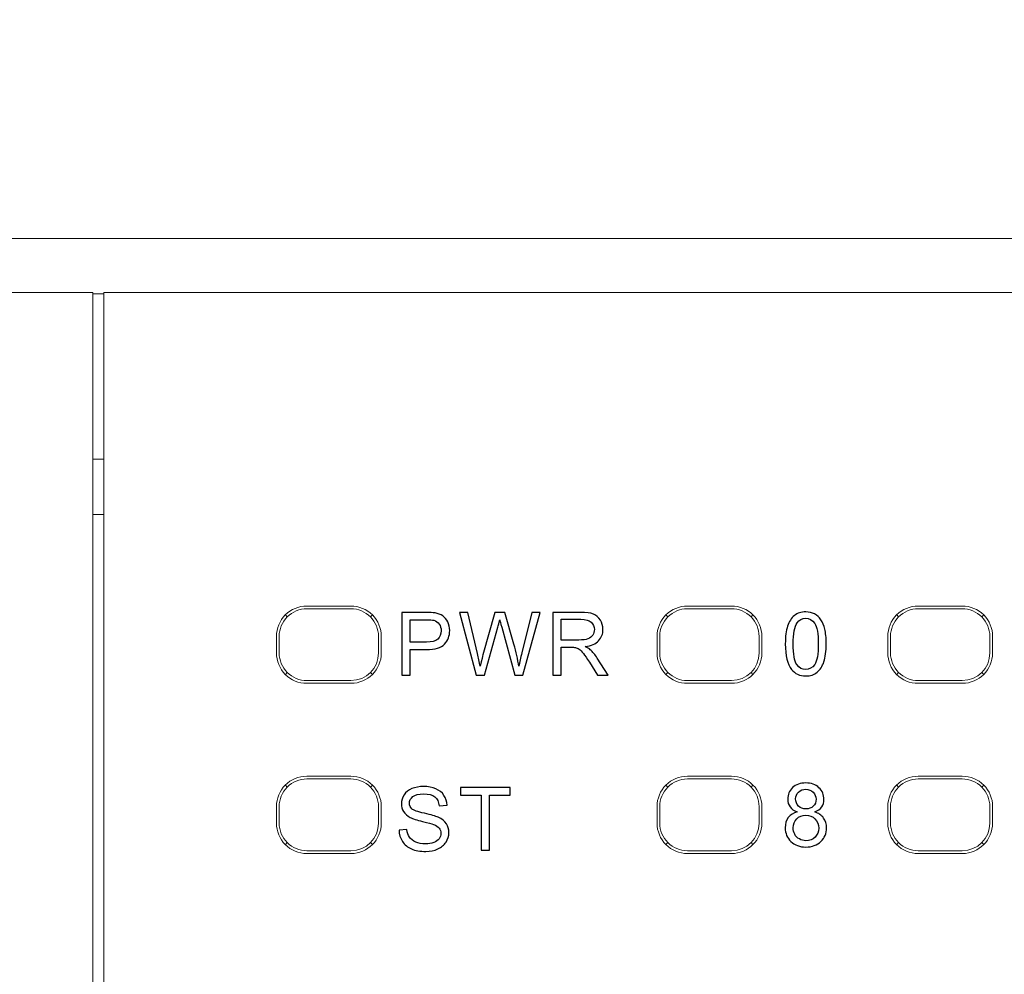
# Model space of a CAD drawing. Header units: millimetres. Extents: x -1114 to 1396, y -630 to 631.
# Tile 236 of 256: x -896 to -878, y 482 to 499. Entities that reach past the tile are written whole.
import ezdxf

# ---------------------------------------------------------------- set-up
doc = ezdxf.new("R2010")
doc.units = ezdxf.units.MM
doc.header["$MEASUREMENT"] = 0

msp = doc.modelspace()

# ---------------------------------------------------------------- linework, layer by layer
at = {"lineweight": 18}
for points, knots in [([(1038.9843, -629.7647), (1038.9843, -629.7647), (-1111.4882, -629.7647), (-1111.4882, -629.7647), (-1111.4882, -629.7647), (-1111.4882, -629.7647), (-1111.4882, 630.7883), (-1111.4882, 630.7883), (-1111.4882, 630.7883), (-1111.4882, 630.7883), (1038.9843, 630.7883), (1038.9843, 630.7883)], [0, 0, 0, 0, 0.3333333, 0.3333333, 0.3333333, 0.3333333, 0.6666667, 0.6666667, 0.6666667, 0.6666667, 1, 1, 1, 1]), ([(-890.3404, 488.3355), (-890.4863, 488.3355), (-890.6262, 488.2776), (-890.7293, 488.1744), (-890.7293, 488.1744), (-890.8325, 488.0713), (-890.8905, 487.9313), (-890.8905, 487.7855)], [0, 0, 0, 0, 0.5, 0.5, 0.5, 0.5, 1, 1, 1, 1]), ([(-890.3404, 488.2855), (-890.473, 488.2855), (-890.6002, 488.2328), (-890.6939, 488.139), (-890.6939, 488.139), (-890.7877, 488.0452), (-890.8404, 487.9181), (-890.8404, 487.7855)], [0, 0, 0, 0, 0.5, 0.5, 0.5, 0.5, 1, 1, 1, 1]), ([(-888.9903, 487.7855), (-888.9903, 487.9313), (-889.0483, 488.0713), (-889.1514, 488.1744), (-889.1514, 488.1744), (-889.2546, 488.2776), (-889.3945, 488.3355), (-889.5404, 488.3355)], [0, 0, 0, 0, 0.5, 0.5, 0.5, 0.5, 1, 1, 1, 1]), ([(-889.0404, 487.7855), (-889.0404, 487.9181), (-889.0931, 488.0452), (-889.1868, 488.139), (-889.1868, 488.139), (-889.2806, 488.2328), (-889.4078, 488.2855), (-889.5404, 488.2855)], [0, 0, 0, 0, 0.5, 0.5, 0.5, 0.5, 1, 1, 1, 1]), ([(-883.4433, 488.3355), (-883.5892, 488.3355), (-883.7291, 488.2776), (-883.8322, 488.1744), (-883.8322, 488.1744), (-883.9354, 488.0713), (-883.9934, 487.9313), (-883.9934, 487.7855)], [0, 0, 0, 0, 0.5, 0.5, 0.5, 0.5, 1, 1, 1, 1]), ([(-883.4433, 488.2855), (-883.5759, 488.2855), (-883.7031, 488.2328), (-883.7968, 488.139), (-883.7968, 488.139), (-883.8906, 488.0452), (-883.9433, 487.9181), (-883.9433, 487.7855)], [0, 0, 0, 0, 0.5, 0.5, 0.5, 0.5, 1, 1, 1, 1]), ([(-882.0932, 487.7855), (-882.0932, 487.9313), (-882.1512, 488.0713), (-882.2543, 488.1744), (-882.2543, 488.1744), (-882.3575, 488.2776), (-882.4974, 488.3355), (-882.6433, 488.3355)], [0, 0, 0, 0, 0.5, 0.5, 0.5, 0.5, 1, 1, 1, 1]), ([(-882.1433, 487.7855), (-882.1433, 487.9181), (-882.196, 488.0452), (-882.2897, 488.139), (-882.2897, 488.139), (-882.3835, 488.2328), (-882.5107, 488.2855), (-882.6433, 488.2855)], [0, 0, 0, 0, 0.5, 0.5, 0.5, 0.5, 1, 1, 1, 1]), ([(-879.2624, 488.3355), (-879.4083, 488.3355), (-879.5482, 488.2776), (-879.6514, 488.1744), (-879.6514, 488.1744), (-879.7545, 488.0713), (-879.8125, 487.9313), (-879.8125, 487.7855)], [0, 0, 0, 0, 0.5, 0.5, 0.5, 0.5, 1, 1, 1, 1]), ([(-879.2624, 488.2855), (-879.395, 488.2855), (-879.5222, 488.2328), (-879.616, 488.139), (-879.616, 488.139), (-879.7098, 488.0452), (-879.7624, 487.9181), (-879.7624, 487.7855)], [0, 0, 0, 0, 0.5, 0.5, 0.5, 0.5, 1, 1, 1, 1]), ([(-877.9124, 487.7855), (-877.9124, 487.9313), (-877.9703, 488.0713), (-878.0735, 488.1744), (-878.0735, 488.1744), (-878.1766, 488.2776), (-878.3165, 488.3355), (-878.4624, 488.3355)], [0, 0, 0, 0, 0.5, 0.5, 0.5, 0.5, 1, 1, 1, 1]), ([(-877.9624, 487.7855), (-877.9624, 487.9181), (-878.0151, 488.0452), (-878.1089, 488.139), (-878.1089, 488.139), (-878.2026, 488.2328), (-878.3298, 488.2855), (-878.4624, 488.2855)], [0, 0, 0, 0, 0.5, 0.5, 0.5, 0.5, 1, 1, 1, 1]), ([(-890.8905, 487.4855), (-890.8905, 487.3396), (-890.8325, 487.1997), (-890.7293, 487.0965), (-890.7293, 487.0965), (-890.6262, 486.9933), (-890.4863, 486.9354), (-890.3404, 486.9354)], [0, 0, 0, 0, 0.5, 0.5, 0.5, 0.5, 1, 1, 1, 1]), ([(-890.8404, 487.4855), (-890.8404, 487.3528), (-890.7877, 487.2257), (-890.6939, 487.1319), (-890.6939, 487.1319), (-890.6002, 487.0381), (-890.473, 486.9855), (-890.3404, 486.9855)], [0, 0, 0, 0, 0.5, 0.5, 0.5, 0.5, 1, 1, 1, 1]), ([(-883.9934, 487.4855), (-883.9934, 487.3396), (-883.9354, 487.1997), (-883.8322, 487.0965), (-883.8322, 487.0965), (-883.7291, 486.9933), (-883.5892, 486.9354), (-883.4433, 486.9354)], [0, 0, 0, 0, 0.5, 0.5, 0.5, 0.5, 1, 1, 1, 1]), ([(-883.9433, 487.4855), (-883.9433, 487.3528), (-883.8906, 487.2257), (-883.7968, 487.1319), (-883.7968, 487.1319), (-883.7031, 487.0381), (-883.5759, 486.9855), (-883.4433, 486.9855)], [0, 0, 0, 0, 0.5, 0.5, 0.5, 0.5, 1, 1, 1, 1]), ([(-879.8125, 487.4855), (-879.8125, 487.3396), (-879.7545, 487.1997), (-879.6514, 487.0965), (-879.6514, 487.0965), (-879.5482, 486.9933), (-879.4083, 486.9354), (-879.2624, 486.9354)], [0, 0, 0, 0, 0.5, 0.5, 0.5, 0.5, 1, 1, 1, 1]), ([(-879.7624, 487.4855), (-879.7624, 487.3528), (-879.7098, 487.2257), (-879.616, 487.1319), (-879.616, 487.1319), (-879.5222, 487.0381), (-879.395, 486.9855), (-879.2624, 486.9855)], [0, 0, 0, 0, 0.5, 0.5, 0.5, 0.5, 1, 1, 1, 1]), ([(-890.3404, 485.253), (-890.4863, 485.253), (-890.6262, 485.1951), (-890.7293, 485.0919), (-890.7293, 485.0919), (-890.8325, 484.9888), (-890.8905, 484.8488), (-890.8905, 484.703)], [0, 0, 0, 0, 0.5, 0.5, 0.5, 0.5, 1, 1, 1, 1]), ([(-890.3404, 485.203), (-890.473, 485.203), (-890.6002, 485.1503), (-890.6939, 485.0565), (-890.6939, 485.0565), (-890.7877, 484.9627), (-890.8404, 484.8356), (-890.8404, 484.703)], [0, 0, 0, 0, 0.5, 0.5, 0.5, 0.5, 1, 1, 1, 1]), ([(-888.9903, 484.703), (-888.9903, 484.8488), (-889.0483, 484.9888), (-889.1514, 485.0919), (-889.1514, 485.0919), (-889.2546, 485.1951), (-889.3945, 485.253), (-889.5404, 485.253)], [0, 0, 0, 0, 0.5, 0.5, 0.5, 0.5, 1, 1, 1, 1]), ([(-889.0404, 484.703), (-889.0404, 484.8356), (-889.0931, 484.9627), (-889.1868, 485.0565), (-889.1868, 485.0565), (-889.2806, 485.1503), (-889.4078, 485.203), (-889.5404, 485.203)], [0, 0, 0, 0, 0.5, 0.5, 0.5, 0.5, 1, 1, 1, 1]), ([(-883.4433, 485.253), (-883.5892, 485.253), (-883.7291, 485.1951), (-883.8322, 485.0919), (-883.8322, 485.0919), (-883.9354, 484.9888), (-883.9934, 484.8488), (-883.9934, 484.703)], [0, 0, 0, 0, 0.5, 0.5, 0.5, 0.5, 1, 1, 1, 1]), ([(-883.4433, 485.203), (-883.5759, 485.203), (-883.7031, 485.1503), (-883.7968, 485.0565), (-883.7968, 485.0565), (-883.8906, 484.9627), (-883.9433, 484.8356), (-883.9433, 484.703)], [0, 0, 0, 0, 0.5, 0.5, 0.5, 0.5, 1, 1, 1, 1]), ([(-882.0932, 484.703), (-882.0932, 484.8488), (-882.1512, 484.9888), (-882.2543, 485.0919), (-882.2543, 485.0919), (-882.3575, 485.1951), (-882.4974, 485.253), (-882.6433, 485.253)], [0, 0, 0, 0, 0.5, 0.5, 0.5, 0.5, 1, 1, 1, 1]), ([(-882.1433, 484.703), (-882.1433, 484.8356), (-882.196, 484.9627), (-882.2897, 485.0565), (-882.2897, 485.0565), (-882.3835, 485.1503), (-882.5107, 485.203), (-882.6433, 485.203)], [0, 0, 0, 0, 0.5, 0.5, 0.5, 0.5, 1, 1, 1, 1]), ([(-879.2624, 485.253), (-879.4083, 485.253), (-879.5482, 485.1951), (-879.6514, 485.0919), (-879.6514, 485.0919), (-879.7545, 484.9888), (-879.8125, 484.8488), (-879.8125, 484.703)], [0, 0, 0, 0, 0.5, 0.5, 0.5, 0.5, 1, 1, 1, 1]), ([(-879.2624, 485.203), (-879.395, 485.203), (-879.5222, 485.1503), (-879.616, 485.0565), (-879.616, 485.0565), (-879.7098, 484.9627), (-879.7624, 484.8356), (-879.7624, 484.703)], [0, 0, 0, 0, 0.5, 0.5, 0.5, 0.5, 1, 1, 1, 1]), ([(-877.9124, 484.703), (-877.9124, 484.8488), (-877.9703, 484.9888), (-878.0735, 485.0919), (-878.0735, 485.0919), (-878.1766, 485.1951), (-878.3165, 485.253), (-878.4624, 485.253)], [0, 0, 0, 0, 0.5, 0.5, 0.5, 0.5, 1, 1, 1, 1]), ([(-877.9624, 484.703), (-877.9624, 484.8356), (-878.0151, 484.9627), (-878.1089, 485.0565), (-878.1089, 485.0565), (-878.2026, 485.1503), (-878.3298, 485.203), (-878.4624, 485.203)], [0, 0, 0, 0, 0.5, 0.5, 0.5, 0.5, 1, 1, 1, 1]), ([(-890.8905, 484.403), (-890.8905, 484.2571), (-890.8325, 484.1172), (-890.7293, 484.014), (-890.7293, 484.014), (-890.6262, 483.9108), (-890.4863, 483.8529), (-890.3404, 483.8529)], [0, 0, 0, 0, 0.5, 0.5, 0.5, 0.5, 1, 1, 1, 1]), ([(-890.8404, 484.403), (-890.8404, 484.2703), (-890.7877, 484.1432), (-890.6939, 484.0494), (-890.6939, 484.0494), (-890.6002, 483.9556), (-890.473, 483.903), (-890.3404, 483.903)], [0, 0, 0, 0, 0.5, 0.5, 0.5, 0.5, 1, 1, 1, 1]), ([(-883.9934, 484.403), (-883.9934, 484.2571), (-883.9354, 484.1172), (-883.8322, 484.014), (-883.8322, 484.014), (-883.7291, 483.9108), (-883.5892, 483.8529), (-883.4433, 483.8529)], [0, 0, 0, 0, 0.5, 0.5, 0.5, 0.5, 1, 1, 1, 1]), ([(-883.9433, 484.403), (-883.9433, 484.2703), (-883.8906, 484.1432), (-883.7968, 484.0494), (-883.7968, 484.0494), (-883.7031, 483.9556), (-883.5759, 483.903), (-883.4433, 483.903)], [0, 0, 0, 0, 0.5, 0.5, 0.5, 0.5, 1, 1, 1, 1]), ([(-879.8125, 484.403), (-879.8125, 484.2571), (-879.7545, 484.1172), (-879.6514, 484.014), (-879.6514, 484.014), (-879.5482, 483.9108), (-879.4083, 483.8529), (-879.2624, 483.8529)], [0, 0, 0, 0, 0.5, 0.5, 0.5, 0.5, 1, 1, 1, 1]), ([(-879.7624, 484.403), (-879.7624, 484.2703), (-879.7098, 484.1432), (-879.616, 484.0494), (-879.616, 484.0494), (-879.5222, 483.9556), (-879.395, 483.903), (-879.2624, 483.903)], [0, 0, 0, 0, 0.5, 0.5, 0.5, 0.5, 1, 1, 1, 1])]:
    msp.add_open_spline(points, degree=3, knots=knots, dxfattribs=at)
for points in [[(-917.3003, 494.9933), (-917.3003, 494.9933), (-895.1191, 494.9933), (-895.1191, 494.9933)], [(-893.1191, 494.9933), (-893.1191, 494.9933), (-895.1191, 494.9933), (-895.1191, 494.9933)], [(-893.1191, 494.9933), (-893.1191, 494.9933), (-870.9163, 494.9933), (-870.9163, 494.9933)], [(-950.4247, 494.0149), (-950.4247, 494.0149), (-894.2191, 494.0149), (-894.2191, 494.0149)], [(-894.2191, 494.0149), (-894.2191, 494.0149), (-950.4247, 494.0149), (-950.4247, 494.0149)], [(-894.2191, 494.0149), (-894.2191, 494.0149), (-894.2191, 492.0149), (-894.2191, 492.0149)], [(-894.0191, 493.9933), (-894.0191, 493.9933), (-894.2191, 493.9933), (-894.2191, 493.9933)], [(-894.2191, 493.9933), (-894.2191, 493.9933), (-894.0191, 493.9933), (-894.0191, 493.9933)], [(-894.0191, 494.0149), (-894.0191, 494.0149), (-837.8136, 494.0149), (-837.8136, 494.0149)], [(-837.8136, 494.0149), (-837.8136, 494.0149), (-894.0191, 494.0149), (-894.0191, 494.0149)], [(-894.0191, 492.0149), (-894.0191, 492.0149), (-894.0191, 494.0149), (-894.0191, 494.0149)], [(-894.2191, 492.0149), (-894.2191, 492.0149), (-894.2191, 442.0149), (-894.2191, 442.0149)], [(-894.0191, 442.0149), (-894.0191, 442.0149), (-894.0191, 492.0149), (-894.0191, 492.0149)], [(-894.0191, 490.9933), (-894.0191, 490.9933), (-894.2191, 490.9933), (-894.2191, 490.9933)], [(-894.0191, 489.9933), (-894.0191, 489.9933), (-894.2191, 489.9933), (-894.2191, 489.9933)], [(-890.3404, 488.3355), (-890.3404, 488.3355), (-889.5404, 488.3355), (-889.5404, 488.3355)], [(-889.5404, 488.2855), (-889.5404, 488.2855), (-890.3404, 488.2855), (-890.3404, 488.2855)], [(-883.4433, 488.3355), (-883.4433, 488.3355), (-882.6433, 488.3355), (-882.6433, 488.3355)], [(-883.4433, 488.2855), (-883.4433, 488.2855), (-882.6433, 488.2855), (-882.6433, 488.2855)], [(-879.2624, 488.3355), (-879.2624, 488.3355), (-878.4624, 488.3355), (-878.4624, 488.3355)], [(-879.2624, 488.2855), (-879.2624, 488.2855), (-878.4624, 488.2855), (-878.4624, 488.2855)], [(-890.7286, 488.1737), (-890.7286, 488.1737), (-890.6939, 488.139), (-890.6939, 488.139)], [(-889.1868, 488.139), (-889.1868, 488.139), (-889.1521, 488.1737), (-889.1521, 488.1737)], [(-883.8315, 488.1737), (-883.8315, 488.1737), (-883.7968, 488.139), (-883.7968, 488.139)], [(-882.2897, 488.139), (-882.2897, 488.139), (-882.255, 488.1737), (-882.255, 488.1737)], [(-879.616, 488.139), (-879.616, 488.139), (-879.6507, 488.1737), (-879.6507, 488.1737)], [(-878.1089, 488.139), (-878.1089, 488.139), (-878.0742, 488.1737), (-878.0742, 488.1737)], [(-890.8905, 487.7855), (-890.8905, 487.7855), (-890.8905, 487.4855), (-890.8905, 487.4855)], [(-890.8404, 487.7855), (-890.8404, 487.7855), (-890.8404, 487.4855), (-890.8404, 487.4855)], [(-889.0404, 487.4855), (-889.0404, 487.4855), (-889.0404, 487.7855), (-889.0404, 487.7855)], [(-888.9903, 487.7855), (-888.9903, 487.7855), (-888.9903, 487.4855), (-888.9903, 487.4855)], [(-883.9934, 487.7855), (-883.9934, 487.7855), (-883.9934, 487.4855), (-883.9934, 487.4855)], [(-883.9433, 487.4855), (-883.9433, 487.4855), (-883.9433, 487.7855), (-883.9433, 487.7855)], [(-882.1433, 487.7855), (-882.1433, 487.7855), (-882.1433, 487.4855), (-882.1433, 487.4855)], [(-882.0932, 487.7855), (-882.0932, 487.7855), (-882.0932, 487.4855), (-882.0932, 487.4855)], [(-879.8125, 487.7855), (-879.8125, 487.7855), (-879.8125, 487.4855), (-879.8125, 487.4855)], [(-879.7624, 487.4855), (-879.7624, 487.4855), (-879.7624, 487.7855), (-879.7624, 487.7855)], [(-877.9624, 487.7855), (-877.9624, 487.7855), (-877.9624, 487.4855), (-877.9624, 487.4855)], [(-877.9124, 487.7855), (-877.9124, 487.7855), (-877.9124, 487.4855), (-877.9124, 487.4855)], [(-889.5404, 486.9354), (-889.2366, 486.9354), (-888.9903, 487.1817), (-888.9903, 487.4855)], [(-889.5404, 486.9855), (-889.2642, 486.9855), (-889.0404, 487.2093), (-889.0404, 487.4855)], [(-882.6433, 486.9354), (-882.3395, 486.9354), (-882.0932, 487.1817), (-882.0932, 487.4855)], [(-882.6433, 486.9855), (-882.3671, 486.9855), (-882.1433, 487.2093), (-882.1433, 487.4855)], [(-878.4624, 486.9354), (-878.1586, 486.9354), (-877.9124, 487.1817), (-877.9124, 487.4855)], [(-878.4624, 486.9855), (-878.1863, 486.9855), (-877.9624, 487.2093), (-877.9624, 487.4855)], [(-890.6939, 487.1319), (-890.6939, 487.1319), (-890.7286, 487.0972), (-890.7286, 487.0972)], [(-889.1521, 487.0972), (-889.1521, 487.0972), (-889.1868, 487.1319), (-889.1868, 487.1319)], [(-883.8315, 487.0972), (-883.8315, 487.0972), (-883.7968, 487.1319), (-883.7968, 487.1319)], [(-882.2897, 487.1319), (-882.2897, 487.1319), (-882.255, 487.0972), (-882.255, 487.0972)], [(-879.616, 487.1319), (-879.616, 487.1319), (-879.6507, 487.0972), (-879.6507, 487.0972)], [(-878.0742, 487.0972), (-878.0742, 487.0972), (-878.1089, 487.1319), (-878.1089, 487.1319)], [(-890.3404, 486.9855), (-890.3404, 486.9855), (-889.5404, 486.9855), (-889.5404, 486.9855)], [(-890.3404, 486.9354), (-890.3404, 486.9354), (-889.5404, 486.9354), (-889.5404, 486.9354)], [(-882.6433, 486.9855), (-882.6433, 486.9855), (-883.4433, 486.9855), (-883.4433, 486.9855)], [(-883.4433, 486.9354), (-883.4433, 486.9354), (-882.6433, 486.9354), (-882.6433, 486.9354)], [(-878.4624, 486.9855), (-878.4624, 486.9855), (-879.2624, 486.9855), (-879.2624, 486.9855)], [(-879.2624, 486.9354), (-879.2624, 486.9354), (-878.4624, 486.9354), (-878.4624, 486.9354)], [(-890.3404, 485.253), (-890.3404, 485.253), (-889.5404, 485.253), (-889.5404, 485.253)], [(-890.3404, 485.203), (-890.3404, 485.203), (-889.5404, 485.203), (-889.5404, 485.203)], [(-883.4433, 485.253), (-883.4433, 485.253), (-882.6433, 485.253), (-882.6433, 485.253)], [(-883.4433, 485.203), (-883.4433, 485.203), (-882.6433, 485.203), (-882.6433, 485.203)], [(-879.2624, 485.253), (-879.2624, 485.253), (-878.4624, 485.253), (-878.4624, 485.253)], [(-879.2624, 485.203), (-879.2624, 485.203), (-878.4624, 485.203), (-878.4624, 485.203)], [(-890.6939, 485.0565), (-890.6939, 485.0565), (-890.7286, 485.0912), (-890.7286, 485.0912)], [(-889.1868, 485.0565), (-889.1868, 485.0565), (-889.1521, 485.0912), (-889.1521, 485.0912)], [(-883.7968, 485.0565), (-883.7968, 485.0565), (-883.8315, 485.0912), (-883.8315, 485.0912)], [(-882.255, 485.0912), (-882.255, 485.0912), (-882.2897, 485.0565), (-882.2897, 485.0565)], [(-879.6507, 485.0912), (-879.6507, 485.0912), (-879.616, 485.0565), (-879.616, 485.0565)], [(-878.1089, 485.0565), (-878.1089, 485.0565), (-878.0742, 485.0912), (-878.0742, 485.0912)], [(-890.8905, 484.703), (-890.8905, 484.703), (-890.8905, 484.403), (-890.8905, 484.403)], [(-890.8404, 484.403), (-890.8404, 484.403), (-890.8404, 484.703), (-890.8404, 484.703)], [(-889.0404, 484.703), (-889.0404, 484.703), (-889.0404, 484.403), (-889.0404, 484.403)], [(-888.9903, 484.703), (-888.9903, 484.703), (-888.9903, 484.403), (-888.9903, 484.403)], [(-883.9934, 484.703), (-883.9934, 484.703), (-883.9934, 484.403), (-883.9934, 484.403)], [(-883.9433, 484.403), (-883.9433, 484.403), (-883.9433, 484.703), (-883.9433, 484.703)], [(-882.1433, 484.703), (-882.1433, 484.703), (-882.1433, 484.403), (-882.1433, 484.403)], [(-882.0932, 484.703), (-882.0932, 484.703), (-882.0932, 484.403), (-882.0932, 484.403)], [(-879.8125, 484.703), (-879.8125, 484.703), (-879.8125, 484.403), (-879.8125, 484.403)], [(-879.7624, 484.403), (-879.7624, 484.403), (-879.7624, 484.703), (-879.7624, 484.703)], [(-877.9624, 484.703), (-877.9624, 484.703), (-877.9624, 484.403), (-877.9624, 484.403)], [(-877.9124, 484.703), (-877.9124, 484.703), (-877.9124, 484.403), (-877.9124, 484.403)], [(-889.5404, 483.8529), (-889.2366, 483.8529), (-888.9903, 484.0992), (-888.9903, 484.403)], [(-889.5404, 483.903), (-889.2642, 483.903), (-889.0404, 484.1268), (-889.0404, 484.403)], [(-882.6433, 483.8529), (-882.3395, 483.8529), (-882.0932, 484.0992), (-882.0932, 484.403)], [(-882.6433, 483.903), (-882.3671, 483.903), (-882.1433, 484.1268), (-882.1433, 484.403)], [(-878.4624, 483.8529), (-878.1586, 483.8529), (-877.9124, 484.0992), (-877.9124, 484.403)], [(-878.4624, 483.903), (-878.1863, 483.903), (-877.9624, 484.1268), (-877.9624, 484.403)], [(-890.7286, 484.0147), (-890.7286, 484.0147), (-890.6939, 484.0494), (-890.6939, 484.0494)], [(-889.5404, 483.903), (-889.5404, 483.903), (-890.3404, 483.903), (-890.3404, 483.903)], [(-889.1521, 484.0147), (-889.1521, 484.0147), (-889.1868, 484.0494), (-889.1868, 484.0494)], [(-883.7968, 484.0494), (-883.7968, 484.0494), (-883.8315, 484.0147), (-883.8315, 484.0147)], [(-882.6433, 483.903), (-882.6433, 483.903), (-883.4433, 483.903), (-883.4433, 483.903)], [(-882.255, 484.0147), (-882.255, 484.0147), (-882.2897, 484.0494), (-882.2897, 484.0494)], [(-879.616, 484.0494), (-879.616, 484.0494), (-879.6507, 484.0147), (-879.6507, 484.0147)], [(-878.4624, 483.903), (-878.4624, 483.903), (-879.2624, 483.903), (-879.2624, 483.903)], [(-878.0742, 484.0147), (-878.0742, 484.0147), (-878.1089, 484.0494), (-878.1089, 484.0494)], [(-890.3404, 483.8529), (-890.3404, 483.8529), (-889.5404, 483.8529), (-889.5404, 483.8529)], [(-883.4433, 483.8529), (-883.4433, 483.8529), (-882.6433, 483.8529), (-882.6433, 483.8529)], [(-879.2624, 483.8529), (-879.2624, 483.8529), (-878.4624, 483.8529), (-878.4624, 483.8529)]]:
    msp.add_open_spline(points, degree=3, dxfattribs=at)
at = {"color": 250}
for points, knots in [([(-888.6177, 487.0845), (-888.6177, 487.0845), (-888.6177, 488.2209), (-888.6177, 488.2209), (-888.6177, 488.2209), (-888.6177, 488.2209), (-888.1891, 488.2209), (-888.1891, 488.2209), (-888.1891, 488.2209), (-888.1137, 488.2209), (-888.056, 488.2172), (-888.0163, 488.21), (-888.0163, 488.21), (-887.9605, 488.2008), (-887.9136, 488.1831), (-887.8758, 488.1569), (-887.8758, 488.1569), (-887.8382, 488.1309), (-887.8078, 488.0942), (-887.7848, 488.0473), (-887.7848, 488.0473), (-887.7618, 488.0002), (-887.7504, 487.9486), (-887.7504, 487.8923), (-887.7504, 487.8923), (-887.7504, 487.7957), (-887.7811, 487.7137), (-887.8425, 487.6467), (-887.8425, 487.6467), (-887.9041, 487.5801), (-888.0152, 487.5465), (-888.1758, 487.5465), (-888.1758, 487.5465), (-888.1758, 487.5465), (-888.4674, 487.5465), (-888.4674, 487.5465), (-888.4674, 487.5465), (-888.4674, 487.5465), (-888.4674, 487.0845), (-888.4674, 487.0845), (-888.4674, 487.0845), (-888.4674, 487.0845), (-888.6177, 487.0845), (-888.6177, 487.0845)], [0, 0, 0, 0, 0.0909091, 0.0909091, 0.0909091, 0.0909091, 0.1818182, 0.1818182, 0.1818182, 0.1818182, 0.2727273, 0.2727273, 0.2727273, 0.2727273, 0.3636364, 0.3636364, 0.3636364, 0.3636364, 0.4545455, 0.4545455, 0.4545455, 0.4545455, 0.5454545, 0.5454545, 0.5454545, 0.5454545, 0.6363636, 0.6363636, 0.6363636, 0.6363636, 0.7272727, 0.7272727, 0.7272727, 0.7272727, 0.8181818, 0.8181818, 0.8181818, 0.8181818, 0.9090909, 0.9090909, 0.9090909, 0.9090909, 1, 1, 1, 1]), ([(-887.2722, 487.0845), (-887.2722, 487.0845), (-887.5738, 488.2209), (-887.5738, 488.2209), (-887.5738, 488.2209), (-887.5738, 488.2209), (-887.4195, 488.2209), (-887.4195, 488.2209), (-887.4195, 488.2209), (-887.4195, 488.2209), (-887.2465, 487.4761), (-887.2465, 487.4761), (-887.2465, 487.4761), (-887.228, 487.398), (-887.2121, 487.3205), (-887.1986, 487.2435), (-887.1986, 487.2435), (-887.1695, 487.365), (-887.1526, 487.4348), (-887.1473, 487.4536), (-887.1473, 487.4536), (-887.1473, 487.4536), (-886.9311, 488.2209), (-886.9311, 488.2209), (-886.9311, 488.2209), (-886.9311, 488.2209), (-886.7496, 488.2209), (-886.7496, 488.2209), (-886.7496, 488.2209), (-886.7496, 488.2209), (-886.5869, 487.6457), (-886.5869, 487.6457), (-886.5869, 487.6457), (-886.5461, 487.5031), (-886.5168, 487.3689), (-886.4985, 487.2435), (-886.4985, 487.2435), (-886.4842, 487.3152), (-886.4652, 487.3978), (-886.4419, 487.4906), (-886.4419, 487.4906), (-886.4419, 487.4906), (-886.2638, 488.2209), (-886.2638, 488.2209), (-886.2638, 488.2209), (-886.2638, 488.2209), (-886.1125, 488.2209), (-886.1125, 488.2209), (-886.1125, 488.2209), (-886.1125, 488.2209), (-886.4242, 487.0845), (-886.4242, 487.0845), (-886.4242, 487.0845), (-886.4242, 487.0845), (-886.5692, 487.0845), (-886.5692, 487.0845), (-886.5692, 487.0845), (-886.5692, 487.0845), (-886.8086, 487.9502), (-886.8086, 487.9502), (-886.8086, 487.9502), (-886.8287, 488.0227), (-886.8406, 488.0672), (-886.8443, 488.0836), (-886.8443, 488.0836), (-886.8562, 488.0314), (-886.8673, 487.987), (-886.8777, 487.9502), (-886.8777, 487.9502), (-886.8777, 487.9502), (-887.1187, 487.0845), (-887.1187, 487.0845), (-887.1187, 487.0845), (-887.1187, 487.0845), (-887.2722, 487.0845), (-887.2722, 487.0845)], [0, 0, 0, 0, 0.0526316, 0.0526316, 0.0526316, 0.0526316, 0.1052632, 0.1052632, 0.1052632, 0.1052632, 0.1578947, 0.1578947, 0.1578947, 0.1578947, 0.2105263, 0.2105263, 0.2105263, 0.2105263, 0.2631579, 0.2631579, 0.2631579, 0.2631579, 0.3157895, 0.3157895, 0.3157895, 0.3157895, 0.3684211, 0.3684211, 0.3684211, 0.3684211, 0.4210526, 0.4210526, 0.4210526, 0.4210526, 0.4736842, 0.4736842, 0.4736842, 0.4736842, 0.5263158, 0.5263158, 0.5263158, 0.5263158, 0.5789474, 0.5789474, 0.5789474, 0.5789474, 0.6315789, 0.6315789, 0.6315789, 0.6315789, 0.6842105, 0.6842105, 0.6842105, 0.6842105, 0.7368421, 0.7368421, 0.7368421, 0.7368421, 0.7894737, 0.7894737, 0.7894737, 0.7894737, 0.8421053, 0.8421053, 0.8421053, 0.8421053, 0.8947368, 0.8947368, 0.8947368, 0.8947368, 0.9473684, 0.9473684, 0.9473684, 0.9473684, 1, 1, 1, 1]), ([(-885.8817, 487.0845), (-885.8817, 487.0845), (-885.8817, 488.2209), (-885.8817, 488.2209), (-885.8817, 488.2209), (-885.8817, 488.2209), (-885.3779, 488.2209), (-885.3779, 488.2209), (-885.3779, 488.2209), (-885.2766, 488.2209), (-885.1996, 488.2106), (-885.147, 488.1902), (-885.147, 488.1902), (-885.0943, 488.1698), (-885.0522, 488.1338), (-885.0205, 488.0822), (-885.0205, 488.0822), (-884.989, 488.0304), (-884.9734, 487.9732), (-884.9734, 487.9108), (-884.9734, 487.9108), (-884.9734, 487.8301), (-884.9993, 487.7624), (-885.0517, 487.7071), (-885.0517, 487.7071), (-885.1038, 487.6518), (-885.1845, 487.6166), (-885.2935, 487.6015), (-885.2935, 487.6015), (-885.2536, 487.5824), (-885.2234, 487.5637), (-885.2028, 487.5449), (-885.2028, 487.5449), (-885.1589, 487.5047), (-885.1173, 487.4541), (-885.0779, 487.3938), (-885.0779, 487.3938), (-885.0779, 487.3938), (-884.8803, 487.0845), (-884.8803, 487.0845), (-884.8803, 487.0845), (-884.8803, 487.0845), (-885.0694, 487.0845), (-885.0694, 487.0845), (-885.0694, 487.0845), (-885.0694, 487.0845), (-885.2197, 487.321), (-885.2197, 487.321), (-885.2197, 487.321), (-885.2636, 487.389), (-885.2999, 487.4414), (-885.3285, 487.4774), (-885.3285, 487.4774), (-885.3568, 487.5137), (-885.3822, 487.5391), (-885.4047, 487.5533), (-885.4047, 487.5533), (-885.4272, 487.5679), (-885.4499, 487.5779), (-885.4732, 487.5838), (-885.4732, 487.5838), (-885.4904, 487.5872), (-885.5182, 487.5891), (-885.5571, 487.5891), (-885.5571, 487.5891), (-885.5571, 487.5891), (-885.7314, 487.5891), (-885.7314, 487.5891), (-885.7314, 487.5891), (-885.7314, 487.5891), (-885.7314, 487.0845), (-885.7314, 487.0845), (-885.7314, 487.0845), (-885.7314, 487.0845), (-885.8817, 487.0845), (-885.8817, 487.0845)], [0, 0, 0, 0, 0.0526316, 0.0526316, 0.0526316, 0.0526316, 0.1052632, 0.1052632, 0.1052632, 0.1052632, 0.1578947, 0.1578947, 0.1578947, 0.1578947, 0.2105263, 0.2105263, 0.2105263, 0.2105263, 0.2631579, 0.2631579, 0.2631579, 0.2631579, 0.3157895, 0.3157895, 0.3157895, 0.3157895, 0.3684211, 0.3684211, 0.3684211, 0.3684211, 0.4210526, 0.4210526, 0.4210526, 0.4210526, 0.4736842, 0.4736842, 0.4736842, 0.4736842, 0.5263158, 0.5263158, 0.5263158, 0.5263158, 0.5789474, 0.5789474, 0.5789474, 0.5789474, 0.6315789, 0.6315789, 0.6315789, 0.6315789, 0.6842105, 0.6842105, 0.6842105, 0.6842105, 0.7368421, 0.7368421, 0.7368421, 0.7368421, 0.7894737, 0.7894737, 0.7894737, 0.7894737, 0.8421053, 0.8421053, 0.8421053, 0.8421053, 0.8947368, 0.8947368, 0.8947368, 0.8947368, 0.9473684, 0.9473684, 0.9473684, 0.9473684, 1, 1, 1, 1]), ([(-881.6688, 487.6488), (-881.6688, 487.7832), (-881.6551, 487.8914), (-881.6273, 487.9732), (-881.6273, 487.9732), (-881.5998, 488.0552), (-881.5585, 488.1184), (-881.504, 488.1629), (-881.504, 488.1629), (-881.4495, 488.2073), (-881.381, 488.2295), (-881.2984, 488.2295), (-881.2984, 488.2295), (-881.2373, 488.2295), (-881.1838, 488.2171), (-881.1378, 488.1925), (-881.1378, 488.1925), (-881.0918, 488.1682), (-881.0539, 488.1327), (-881.0238, 488.0864), (-881.0238, 488.0864), (-880.9939, 488.0401), (-880.9703, 487.9838), (-880.9534, 487.9173), (-880.9534, 487.9173), (-880.9362, 487.8509), (-880.9277, 487.7615), (-880.9277, 487.6488), (-880.9277, 487.6488), (-880.9277, 487.5154), (-880.9415, 487.408), (-880.9687, 487.326), (-880.9687, 487.326), (-880.9962, 487.244), (-881.0373, 487.1807), (-881.0918, 487.136), (-881.0918, 487.136), (-881.1463, 487.0913), (-881.2151, 487.0691), (-881.2984, 487.0691), (-881.2984, 487.0691), (-881.4079, 487.0691), (-881.4939, 487.1082), (-881.5564, 487.1868), (-881.5564, 487.1868), (-881.6312, 487.2813), (-881.6688, 487.4355), (-881.6688, 487.6488)], [0, 0, 0, 0, 0.0833333, 0.0833333, 0.0833333, 0.0833333, 0.1666667, 0.1666667, 0.1666667, 0.1666667, 0.25, 0.25, 0.25, 0.25, 0.3333333, 0.3333333, 0.3333333, 0.3333333, 0.4166667, 0.4166667, 0.4166667, 0.4166667, 0.5, 0.5, 0.5, 0.5, 0.5833333, 0.5833333, 0.5833333, 0.5833333, 0.6666667, 0.6666667, 0.6666667, 0.6666667, 0.75, 0.75, 0.75, 0.75, 0.8333333, 0.8333333, 0.8333333, 0.8333333, 0.9166667, 0.9166667, 0.9166667, 0.9166667, 1, 1, 1, 1]), ([(-888.4674, 487.6806), (-888.4674, 487.6806), (-888.1735, 487.6806), (-888.1735, 487.6806), (-888.1735, 487.6806), (-888.0764, 487.6806), (-888.0073, 487.6986), (-887.9666, 487.7348), (-887.9666, 487.7348), (-887.9258, 487.7711), (-887.9054, 487.8219), (-887.9054, 487.8875), (-887.9054, 487.8875), (-887.9054, 487.9351), (-887.9173, 487.9759), (-887.9414, 488.0097), (-887.9414, 488.0097), (-887.9655, 488.0436), (-887.997, 488.0658), (-888.0364, 488.0767), (-888.0364, 488.0767), (-888.0618, 488.0833), (-888.1084, 488.0867), (-888.1766, 488.0867), (-888.1766, 488.0867), (-888.1766, 488.0867), (-888.4674, 488.0867), (-888.4674, 488.0867), (-888.4674, 488.0867), (-888.4674, 488.0867), (-888.4674, 487.6806), (-888.4674, 487.6806)], [0, 0, 0, 0, 0.125, 0.125, 0.125, 0.125, 0.25, 0.25, 0.25, 0.25, 0.375, 0.375, 0.375, 0.375, 0.5, 0.5, 0.5, 0.5, 0.625, 0.625, 0.625, 0.625, 0.75, 0.75, 0.75, 0.75, 0.875, 0.875, 0.875, 0.875, 1, 1, 1, 1]), ([(-885.7314, 487.7192), (-885.7314, 487.7192), (-885.4081, 487.7192), (-885.4081, 487.7192), (-885.4081, 487.7192), (-885.3396, 487.7192), (-885.2856, 487.7264), (-885.247, 487.7407), (-885.247, 487.7407), (-885.2081, 487.755), (-885.1787, 487.7777), (-885.1586, 487.8089), (-885.1586, 487.8089), (-885.1385, 487.8402), (-885.1284, 487.874), (-885.1284, 487.9108), (-885.1284, 487.9108), (-885.1284, 487.9645), (-885.1478, 488.0087), (-885.1869, 488.0434), (-885.1869, 488.0434), (-885.2258, 488.078), (-885.2875, 488.0952), (-885.3719, 488.0952), (-885.3719, 488.0952), (-885.3719, 488.0952), (-885.7314, 488.0952), (-885.7314, 488.0952), (-885.7314, 488.0952), (-885.7314, 488.0952), (-885.7314, 487.7192), (-885.7314, 487.7192)], [0, 0, 0, 0, 0.125, 0.125, 0.125, 0.125, 0.25, 0.25, 0.25, 0.25, 0.375, 0.375, 0.375, 0.375, 0.5, 0.5, 0.5, 0.5, 0.625, 0.625, 0.625, 0.625, 0.75, 0.75, 0.75, 0.75, 0.875, 0.875, 0.875, 0.875, 1, 1, 1, 1]), ([(-881.5254, 487.6488), (-881.5254, 487.4623), (-881.5035, 487.3382), (-881.4598, 487.2763), (-881.4598, 487.2763), (-881.4161, 487.2146), (-881.3624, 487.1837), (-881.2984, 487.1837), (-881.2984, 487.1837), (-881.2341, 487.1837), (-881.1804, 487.2149), (-881.1367, 487.2768), (-881.1367, 487.2768), (-881.0931, 487.3387), (-881.0711, 487.4628), (-881.0711, 487.6488), (-881.0711, 487.6488), (-881.0711, 487.8358), (-881.0931, 487.9602), (-881.1367, 488.0216), (-881.1367, 488.0216), (-881.1804, 488.0832), (-881.2346, 488.1139), (-881.2997, 488.1139), (-881.2997, 488.1139), (-881.364, 488.1139), (-881.4151, 488.0867), (-881.4534, 488.0324), (-881.4534, 488.0324), (-881.5013, 487.9634), (-881.5254, 487.8353), (-881.5254, 487.6488)], [0, 0, 0, 0, 0.125, 0.125, 0.125, 0.125, 0.25, 0.25, 0.25, 0.25, 0.375, 0.375, 0.375, 0.375, 0.5, 0.5, 0.5, 0.5, 0.625, 0.625, 0.625, 0.625, 0.75, 0.75, 0.75, 0.75, 0.875, 0.875, 0.875, 0.875, 1, 1, 1, 1]), ([(-888.6688, 484.2755), (-888.6688, 484.2755), (-888.5269, 484.288), (-888.5269, 484.288), (-888.5269, 484.288), (-888.5203, 484.2311), (-888.5047, 484.1845), (-888.4801, 484.148), (-888.4801, 484.148), (-888.4555, 484.1115), (-888.4174, 484.0821), (-888.3658, 484.0596), (-888.3658, 484.0596), (-888.3142, 484.0371), (-888.256, 484.026), (-888.1915, 484.026), (-888.1915, 484.026), (-888.134, 484.026), (-888.0835, 484.0345), (-888.0396, 484.0514), (-888.0396, 484.0514), (-887.9957, 484.0686), (-887.9629, 484.0919), (-887.9414, 484.1215), (-887.9414, 484.1215), (-887.92, 484.1514), (-887.9091, 484.1837), (-887.9091, 484.2189), (-887.9091, 484.2189), (-887.9091, 484.2546), (-887.9195, 484.2856), (-887.9404, 484.3123), (-887.9404, 484.3123), (-887.961, 484.339), (-887.9951, 484.3613), (-888.0425, 484.3792), (-888.0425, 484.3792), (-888.0732, 484.3911), (-888.1404, 484.4097), (-888.2449, 484.4348), (-888.2449, 484.4348), (-888.3491, 484.4599), (-888.4224, 484.4835), (-888.4642, 484.5057), (-888.4642, 484.5057), (-888.5185, 484.534), (-888.559, 484.5695), (-888.5857, 484.6115), (-888.5857, 484.6115), (-888.6121, 484.6536), (-888.6254, 484.7007), (-888.6254, 484.7531), (-888.6254, 484.7531), (-888.6254, 484.8102), (-888.6092, 484.864), (-888.5767, 484.9137), (-888.5767, 484.9137), (-888.5441, 484.9637), (-888.4965, 485.0015), (-888.4341, 485.0275), (-888.4341, 485.0275), (-888.3714, 485.0531), (-888.302, 485.0661), (-888.2256, 485.0661), (-888.2256, 485.0661), (-888.1412, 485.0661), (-888.0671, 485.0526), (-888.0025, 485.0254), (-888.0025, 485.0254), (-887.9382, 484.9984), (-887.8888, 484.9584), (-887.8541, 484.9058), (-887.8541, 484.9058), (-887.8197, 484.8531), (-887.8009, 484.7933), (-887.7983, 484.7266), (-887.7983, 484.7266), (-887.7983, 484.7266), (-887.9425, 484.7158), (-887.9425, 484.7158), (-887.9425, 484.7158), (-887.9504, 484.7875), (-887.9766, 484.842), (-888.0213, 484.8785), (-888.0213, 484.8785), (-888.066, 484.9153), (-888.1319, 484.9335), (-888.2192, 484.9335), (-888.2192, 484.9335), (-888.3103, 484.9335), (-888.3764, 484.9169), (-888.4182, 484.8835), (-888.4182, 484.8835), (-888.4597, 484.8502), (-888.4806, 484.81), (-888.4806, 484.7632), (-888.4806, 484.7632), (-888.4806, 484.7221), (-888.4658, 484.6885), (-888.4365, 484.6623), (-888.4365, 484.6623), (-888.4074, 484.6359), (-888.3319, 484.6089), (-888.2097, 484.5814), (-888.2097, 484.5814), (-888.0875, 484.5536), (-888.0036, 484.5295), (-887.9581, 484.5089), (-887.9581, 484.5089), (-887.8919, 484.4782), (-887.843, 484.4396), (-887.8115, 484.393), (-887.8115, 484.393), (-887.78, 484.3462), (-887.7644, 484.2922), (-887.7644, 484.2313), (-887.7644, 484.2313), (-887.7644, 484.1708), (-887.7816, 484.1139), (-887.8163, 484.0604), (-887.8163, 484.0604), (-887.8509, 484.007), (-887.9007, 483.9654), (-887.9655, 483.9355), (-887.9655, 483.9355), (-888.0303, 483.9059), (-888.1033, 483.8911), (-888.1843, 483.8911), (-888.1843, 483.8911), (-888.2872, 483.8911), (-888.3735, 483.9059), (-888.4428, 483.9361), (-888.4428, 483.9361), (-888.5124, 483.966), (-888.5669, 484.0109), (-888.6066, 484.0713), (-888.6066, 484.0713), (-888.646, 484.1313), (-888.6669, 484.1996), (-888.6688, 484.2755)], [0, 0, 0, 0, 0.0285714, 0.0285714, 0.0285714, 0.0285714, 0.0571429, 0.0571429, 0.0571429, 0.0571429, 0.0857143, 0.0857143, 0.0857143, 0.0857143, 0.1142857, 0.1142857, 0.1142857, 0.1142857, 0.1428571, 0.1428571, 0.1428571, 0.1428571, 0.1714286, 0.1714286, 0.1714286, 0.1714286, 0.2, 0.2, 0.2, 0.2, 0.2285714, 0.2285714, 0.2285714, 0.2285714, 0.2571429, 0.2571429, 0.2571429, 0.2571429, 0.2857143, 0.2857143, 0.2857143, 0.2857143, 0.3142857, 0.3142857, 0.3142857, 0.3142857, 0.3428571, 0.3428571, 0.3428571, 0.3428571, 0.3714286, 0.3714286, 0.3714286, 0.3714286, 0.4, 0.4, 0.4, 0.4, 0.4285714, 0.4285714, 0.4285714, 0.4285714, 0.4571429, 0.4571429, 0.4571429, 0.4571429, 0.4857143, 0.4857143, 0.4857143, 0.4857143, 0.5142857, 0.5142857, 0.5142857, 0.5142857, 0.5428571, 0.5428571, 0.5428571, 0.5428571, 0.5714286, 0.5714286, 0.5714286, 0.5714286, 0.6, 0.6, 0.6, 0.6, 0.6285714, 0.6285714, 0.6285714, 0.6285714, 0.6571429, 0.6571429, 0.6571429, 0.6571429, 0.6857143, 0.6857143, 0.6857143, 0.6857143, 0.7142857, 0.7142857, 0.7142857, 0.7142857, 0.7428571, 0.7428571, 0.7428571, 0.7428571, 0.7714286, 0.7714286, 0.7714286, 0.7714286, 0.8, 0.8, 0.8, 0.8, 0.8285714, 0.8285714, 0.8285714, 0.8285714, 0.8571429, 0.8571429, 0.8571429, 0.8571429, 0.8857143, 0.8857143, 0.8857143, 0.8857143, 0.9142857, 0.9142857, 0.9142857, 0.9142857, 0.9428571, 0.9428571, 0.9428571, 0.9428571, 0.9714286, 0.9714286, 0.9714286, 0.9714286, 1, 1, 1, 1]), ([(-887.1814, 483.9104), (-887.1814, 483.9104), (-887.1814, 484.9126), (-887.1814, 484.9126), (-887.1814, 484.9126), (-887.1814, 484.9126), (-887.5558, 484.9126), (-887.5558, 484.9126), (-887.5558, 484.9126), (-887.5558, 484.9126), (-887.5558, 485.0468), (-887.5558, 485.0468), (-887.5558, 485.0468), (-887.5558, 485.0468), (-886.6552, 485.0468), (-886.6552, 485.0468), (-886.6552, 485.0468), (-886.6552, 485.0468), (-886.6552, 484.9126), (-886.6552, 484.9126), (-886.6552, 484.9126), (-886.6552, 484.9126), (-887.0311, 484.9126), (-887.0311, 484.9126), (-887.0311, 484.9126), (-887.0311, 484.9126), (-887.0311, 483.9104), (-887.0311, 483.9104), (-887.0311, 483.9104), (-887.0311, 483.9104), (-887.1814, 483.9104), (-887.1814, 483.9104)], [0, 0, 0, 0, 0.125, 0.125, 0.125, 0.125, 0.25, 0.25, 0.25, 0.25, 0.375, 0.375, 0.375, 0.375, 0.5, 0.5, 0.5, 0.5, 0.625, 0.625, 0.625, 0.625, 0.75, 0.75, 0.75, 0.75, 0.875, 0.875, 0.875, 0.875, 1, 1, 1, 1]), ([(-881.454, 484.606), (-881.5119, 484.6272), (-881.5548, 484.6573), (-881.5828, 484.6968), (-881.5828, 484.6968), (-881.6106, 484.7359), (-881.6246, 484.783), (-881.6246, 484.8378), (-881.6246, 484.8378), (-881.6246, 484.9206), (-881.595, 484.9899), (-881.5355, 485.0463), (-881.5355, 485.0463), (-881.4759, 485.1026), (-881.3971, 485.1309), (-881.2984, 485.1309), (-881.2984, 485.1309), (-881.1992, 485.1309), (-881.1193, 485.1021), (-881.0587, 485.0444), (-881.0587, 485.0444), (-880.9984, 484.9868), (-880.9682, 484.9166), (-880.9682, 484.8338), (-880.9682, 484.8338), (-880.9682, 484.7812), (-880.982, 484.7354), (-881.0095, 484.6962), (-881.0095, 484.6962), (-881.0373, 484.6573), (-881.0791, 484.6272), (-881.1354, 484.606), (-881.1354, 484.606), (-881.0658, 484.5833), (-881.0127, 484.5467), (-880.9761, 484.4959), (-880.9761, 484.4959), (-880.9399, 484.4454), (-880.9216, 484.3848), (-880.9216, 484.3147), (-880.9216, 484.3147), (-880.9216, 484.2173), (-880.956, 484.1359), (-881.0246, 484.0697), (-881.0246, 484.0697), (-881.0933, 484.0036), (-881.1838, 483.9705), (-881.296, 483.9705), (-881.296, 483.9705), (-881.4082, 483.9705), (-881.4984, 484.0036), (-881.5672, 484.07), (-881.5672, 484.07), (-881.636, 484.1364), (-881.6704, 484.2192), (-881.6704, 484.3184), (-881.6704, 484.3184), (-881.6704, 484.3922), (-881.6516, 484.4541), (-881.614, 484.5042), (-881.614, 484.5042), (-881.5767, 484.5539), (-881.5233, 484.588), (-881.454, 484.606)], [0, 0, 0, 0, 0.0625, 0.0625, 0.0625, 0.0625, 0.125, 0.125, 0.125, 0.125, 0.1875, 0.1875, 0.1875, 0.1875, 0.25, 0.25, 0.25, 0.25, 0.3125, 0.3125, 0.3125, 0.3125, 0.375, 0.375, 0.375, 0.375, 0.4375, 0.4375, 0.4375, 0.4375, 0.5, 0.5, 0.5, 0.5, 0.5625, 0.5625, 0.5625, 0.5625, 0.625, 0.625, 0.625, 0.625, 0.6875, 0.6875, 0.6875, 0.6875, 0.75, 0.75, 0.75, 0.75, 0.8125, 0.8125, 0.8125, 0.8125, 0.875, 0.875, 0.875, 0.875, 0.9375, 0.9375, 0.9375, 0.9375, 1, 1, 1, 1]), ([(-881.482, 484.8426), (-881.482, 484.7888), (-881.4646, 484.7449), (-881.4302, 484.7108), (-881.4302, 484.7108), (-881.3955, 484.6767), (-881.3505, 484.6595), (-881.2952, 484.6595), (-881.2952, 484.6595), (-881.2415, 484.6595), (-881.1973, 484.6764), (-881.1629, 484.7103), (-881.1629, 484.7103), (-881.1285, 484.7441), (-881.1116, 484.7857), (-881.1116, 484.8346), (-881.1116, 484.8346), (-881.1116, 484.8859), (-881.1291, 484.9288), (-881.1645, 484.9637), (-881.1645, 484.9637), (-881.2, 484.9987), (-881.2439, 485.0161), (-881.2968, 485.0161), (-881.2968, 485.0161), (-881.35, 485.0161), (-881.3942, 484.9989), (-881.4294, 484.9651), (-881.4294, 484.9651), (-881.4646, 484.9309), (-881.482, 484.8899), (-881.482, 484.8426)], [0, 0, 0, 0, 0.125, 0.125, 0.125, 0.125, 0.25, 0.25, 0.25, 0.25, 0.375, 0.375, 0.375, 0.375, 0.5, 0.5, 0.5, 0.5, 0.625, 0.625, 0.625, 0.625, 0.75, 0.75, 0.75, 0.75, 0.875, 0.875, 0.875, 0.875, 1, 1, 1, 1]), ([(-881.527, 484.3176), (-881.527, 484.2779), (-881.5175, 484.2393), (-881.4987, 484.2023), (-881.4987, 484.2023), (-881.4799, 484.165), (-881.4519, 484.1361), (-881.4146, 484.1157), (-881.4146, 484.1157), (-881.3772, 484.0954), (-881.3373, 484.0851), (-881.2944, 484.0851), (-881.2944, 484.0851), (-881.2278, 484.0851), (-881.1727, 484.1065), (-881.1293, 484.1496), (-881.1293, 484.1496), (-881.0859, 484.1925), (-881.0642, 484.247), (-881.0642, 484.3131), (-881.0642, 484.3131), (-881.0642, 484.3803), (-881.0865, 484.4359), (-881.1312, 484.4798), (-881.1312, 484.4798), (-881.1759, 484.5237), (-881.232, 484.5457), (-881.2992, 484.5457), (-881.2992, 484.5457), (-881.3648, 484.5457), (-881.4191, 484.524), (-881.4622, 484.4806), (-881.4622, 484.4806), (-881.5053, 484.4369), (-881.527, 484.3827), (-881.527, 484.3176)], [0, 0, 0, 0, 0.1111111, 0.1111111, 0.1111111, 0.1111111, 0.2222222, 0.2222222, 0.2222222, 0.2222222, 0.3333333, 0.3333333, 0.3333333, 0.3333333, 0.4444444, 0.4444444, 0.4444444, 0.4444444, 0.5555556, 0.5555556, 0.5555556, 0.5555556, 0.6666667, 0.6666667, 0.6666667, 0.6666667, 0.7777778, 0.7777778, 0.7777778, 0.7777778, 0.8888889, 0.8888889, 0.8888889, 0.8888889, 1, 1, 1, 1])]:
    msp.add_open_spline(points, degree=3, knots=knots, dxfattribs=at)

doc.saveas('drawing.dxf')
